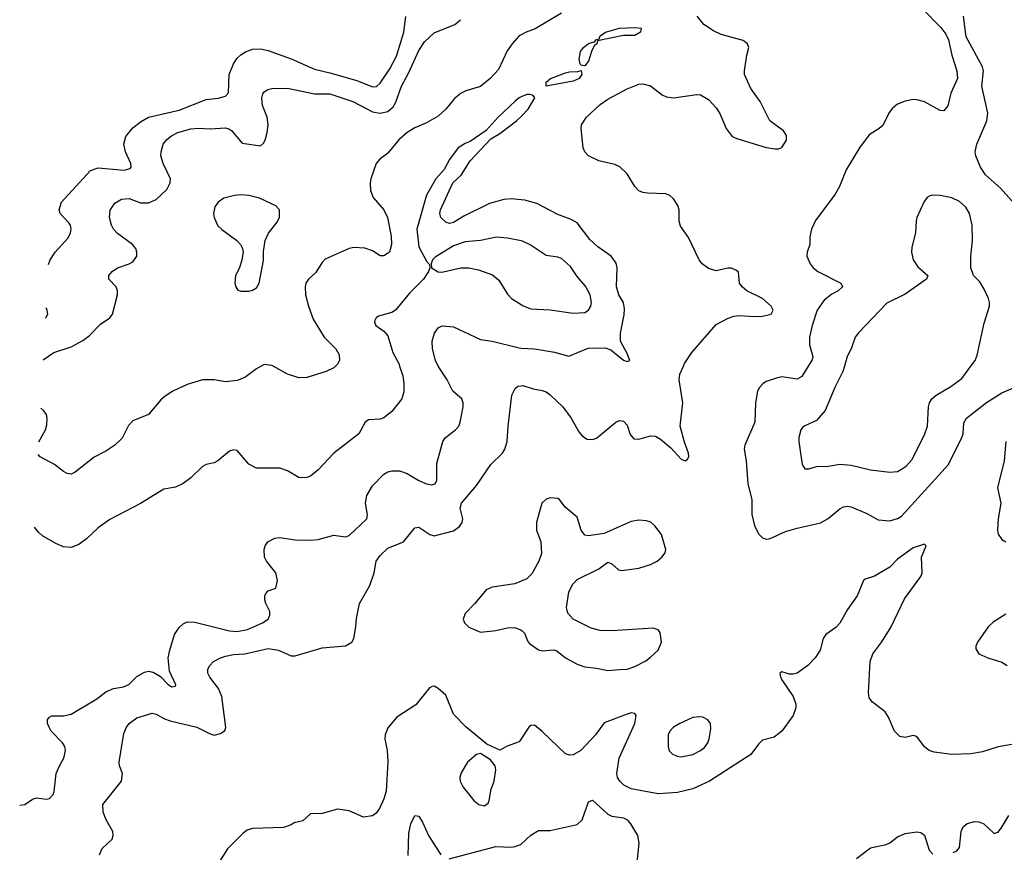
# Model space of a CAD drawing. Header units: inches. Extents: x 1834610 to 2027685, y 642842 to 774116.
# Tile 119 of 256: x 1837404 to 1842503, y 707482 to 711794. Entities that reach past the tile are written whole.
import ezdxf

# ---------------------------------------------------------------- set-up
doc = ezdxf.new("R2010")
doc.units = ezdxf.units.IN
doc.header["$MEASUREMENT"] = 0
for name, color, linetype in [('B8730', 7, 'Continuous'), ('B8731', 7, 'Continuous'), ('B8740', 7, 'Continuous'), ('B8741', 7, 'Continuous')]:
    doc.layers.add(name, color=color, linetype=linetype)

msp = doc.modelspace()

# ---------------------------------------------------------------- linework, layer by layer
at = {"layer": 'B8730', "color": 5}
for points, elevation in [([(1837403.5, 707726.3), (1837430, 707730.8), (1837470, 707758.3), (1837490, 707764), (1837543, 707757), (1837558.7, 707761.3), (1837577.5, 707782.5), (1837582.9, 707797.1), (1837592.8, 707890), (1837609.2, 707930), (1837632.8, 707970), (1837641.3, 708010), (1837636.9, 708030), (1837625.3, 708050), (1837567, 708110), (1837555.8, 708130), (1837548.4, 708150), (1837547.7, 708170), (1837557.5, 708182.5), (1837570.5, 708189.5), (1837630, 708188.5), (1837670, 708198.5), (1837802.8, 708277.2), (1837850, 708312.7), (1837890, 708330.3), (1837940.4, 708339.6), (1837968.2, 708351.8), (1838010, 708392.7), (1838050, 708416.1), (1838070, 708419.7), (1838094.5, 708414.5), (1838132.2, 708392.2), (1838170, 708353.1), (1838190, 708339.8), (1838210, 708342.9), (1838212.6, 708350), (1838179.7, 708419.7), (1838172.8, 708490), (1838180.7, 708530), (1838205.9, 708610), (1838230, 708647.1), (1838250, 708666), (1838270, 708675.1), (1838310, 708673.8), (1838489.9, 708629.9), (1838530, 708625.2), (1838583, 708637), (1838661.7, 708670), (1838691.1, 708690), (1838699.7, 708710), (1838699.6, 708730), (1838678.7, 708770), (1838672.4, 708790), (1838673, 708810), (1838677.5, 708822.5), (1838690, 708836), (1838730.8, 708850), (1838738.4, 708890), (1838730.3, 708930), (1838682.3, 708990), (1838671.6, 709010), (1838668.8, 709050), (1838674.6, 709070), (1838688.9, 709090), (1838725.5, 709110), (1838750, 709113.1), (1838830, 709100.6), (1838910, 709098.5), (1838950, 709102.7), (1839030, 709125.3), (1839090, 709116), (1839110, 709122.6), (1839200.9, 709210), (1839204.7, 709230), (1839193.9, 709290), (1839201.1, 709330), (1839230, 709379.8), (1839290, 709440.7), (1839310, 709452.9), (1839330, 709458.6), (1839370, 709457.8), (1839410, 709443.7), (1839470, 709408.4), (1839510, 709390.8), (1839535.4, 709384.6), (1839554.9, 709390), (1839564.2, 709410), (1839564.2, 709495.8), (1839594.9, 709610), (1839608.5, 709630), (1839660.3, 709670), (1839676.9, 709690), (1839685.3, 709710), (1839700.9, 709790), (1839700.9, 709810), (1839693.1, 709830), (1839647.2, 709870), (1839617.4, 709930), (1839570, 709999.7), (1839569.9, 710000)], 520), ([(1839371.3, 710000), (1839386.9, 709950), (1839393.3, 709910), (1839392.5, 709867.5), (1839382.3, 709830), (1839330, 709766), (1839290, 709733), (1839270, 709726.3), (1839210, 709721.5), (1839192.4, 709710), (1839159.5, 709650), (1839029.9, 709550.1), (1838950, 709462.7), (1838910, 709431), (1838890, 709423.5), (1838860.8, 709420.8), (1838850, 709422.7), (1838790, 709457.2), (1838750, 709471.1), (1838630, 709472.2), (1838590, 709492.7), (1838530, 709563.1), (1838510, 709567.4), (1838490, 709559.5), (1838430, 709510.3), (1838410, 709499.5), (1838370, 709490.3), (1838350, 709480.3), (1838290, 709421.1), (1838250, 709393.1), (1838210, 709373.7), (1838150, 709363.1), (1838030, 709288.7), (1837870, 709205.7), (1837810, 709162.4), (1837750, 709106.4), (1837710, 709076.5), (1837670, 709060.6), (1837630, 709064.6), (1837590, 709081), (1837521.7, 709121.7), (1837500.1, 709140.1), (1837479.8, 709165.4)], 520), ([(1838654.7, 710000), (1838630, 709986.7), (1838570, 709941.1), (1838530, 709924.9), (1838470, 709918), (1838410, 709928.4), (1838350, 709928.8), (1838270, 709904.2), (1838197.2, 709870), (1838156.1, 709843.9), (1838134.9, 709825.1), (1838071.1, 709748.9), (1837990, 709716.3), (1837967.2, 709692.8), (1837933.4, 709626.6), (1837897, 709590), (1837850, 709559.5), (1837790, 709528.7), (1837690, 709450.8), (1837670, 709441), (1837650, 709444.7), (1837630, 709454.8), (1837584, 709490), (1837510.3, 709530.3), (1837499.8, 709541.8)], 540), ([(1839039.5, 710000), (1839030, 709990.5), (1838990, 709972.4), (1838890, 709942), (1838850, 709938.8), (1838790, 709958.8), (1838715.4, 710000)], 540), ([(1837816.9, 707470), (1837830, 707502.9), (1837882, 707550), (1837888.2, 707570), (1837886, 707590), (1837852, 707650), (1837836.4, 707690), (1837834.9, 707730), (1837931, 707850), (1837936, 707890), (1837920.7, 707930), (1837918.8, 707950), (1837943.1, 708096.9), (1837956.3, 708130), (1837970, 708149.2), (1838010, 708178), (1838090, 708202.9), (1838110, 708197.6), (1838153.4, 708173.4), (1838183.1, 708163.1), (1838321.2, 708130), (1838390, 708095.1), (1838410.7, 708089.3), (1838442.8, 708097.2), (1838466.4, 708113.6), (1838470.7, 708129.3), (1838450.3, 708290), (1838432.7, 708330), (1838388, 708390), (1838378, 708410), (1838378, 708430), (1838388.2, 708450), (1838408, 708470), (1838442.8, 708490), (1838470, 708498.9), (1838510, 708506.6), (1838570, 708509.7), (1838690, 708538.2), (1838744, 708530), (1838810, 708500.7), (1838830, 708500.7), (1838970, 708541.6), (1839090, 708552), (1839124, 708570), (1839134.4, 708590), (1839144.9, 708650), (1839147.1, 708692.9), (1839163, 708770), (1839216.4, 708863.6), (1839239.6, 708930), (1839250.2, 708989.8), (1839270, 709019.7), (1839310, 709056.9), (1839390.6, 709090), (1839450, 709162.7), (1839470, 709167), (1839527.6, 709127.6), (1839550, 709121.7), (1839650, 709148), (1839680.9, 709170), (1839694.3, 709190), (1839698.9, 709210), (1839684.6, 709264.6), (1839691.3, 709290), (1839770, 709381.3), (1839842.6, 709490), (1839904.4, 709550), (1839915.8, 709570), (1839928.8, 709610), (1839932.4, 709690), (1839953, 709850), (1839970, 709884), (1839983.8, 709896.2), (1840000, 709898.1)], 540), ([(1837503.3, 709608.2), (1837536.9, 709670), (1837544.6, 709695.4), (1837546.2, 709730), (1837541.8, 709750), (1837529.4, 709769.4), (1837512.5, 709782.4)], 540), ([(1840000, 708886), (1839968.1, 708871.9), (1839850, 708856), (1839818.5, 708841.5), (1839760.7, 708770), (1839710, 708719), (1839700.7, 708690), (1839707.3, 708670), (1839730, 708647.7), (1839790, 708622), (1839870, 708630.4), (1839930, 708644.9), (1839966, 708646), (1839982, 708642), (1840000, 708633)], 560), ([(1840000, 708069.6), (1839990, 708054.8), (1839927.2, 708032.8), (1839890, 708011.3), (1839822, 708042), (1839716.3, 708130), (1839650, 708197.1), (1839610, 708297), (1839570, 708330.4), (1839550, 708342), (1839539.3, 708340.7), (1839525.8, 708334.2), (1839454.6, 708245.4), (1839357.4, 708182.6), (1839310, 708127.3), (1839295.4, 708090), (1839293.7, 708070), (1839306, 708010), (1839310.8, 707950.8), (1839301.3, 707798.7), (1839290, 707758.8), (1839267.3, 707710), (1839250, 707684.9), (1839230, 707670.6), (1839184.1, 707664.1), (1839110, 707696.3), (1839050, 707706), (1838970, 707682.8), (1838910, 707681), (1838870, 707644.7), (1838825.2, 707634.8), (1838810, 707624.7), (1838770, 707611.3), (1838610, 707606.4), (1838582.3, 707597.7), (1838559.5, 707580.5), (1838480.1, 707499.9), (1838417.5, 707402.5)], 540), ([(1839415, 707465), (1839418, 707582), (1839430, 707630.6), (1839450, 707672.7), (1839470.2, 707670.2), (1839490, 707639.1), (1839520.2, 707570), (1839584.2, 707470)], 520), ([(1839628.2, 707448.2), (1839870, 707512.7), (1839948.8, 707508.8), (1839970, 707511.8), (1839997.3, 707522.7), (1840000, 707525.3)], 520)]:
    msp.add_lwpolyline(points, dxfattribs=dict(at, elevation=elevation))
at = {"layer": 'B8730', "color": 5, "elevation": 540}
msp.add_lwpolyline([(1839790, 707994), (1839770, 707989.2), (1839723, 707950), (1839690, 707894), (1839683, 707870), (1839685.5, 707850), (1839699.9, 707819.9), (1839756, 707750), (1839781, 707730), (1839810, 707723.8), (1839830, 707737.3), (1839834.5, 707750), (1839845.1, 707810), (1839860.4, 707850), (1839869.4, 707910), (1839865.2, 707930), (1839841.2, 707961.2)], close=True, dxfattribs=at)
at = {"layer": 'B8731', "color": 5}
for points, elevation in [([(1837525.8, 710031.9), (1837580.5, 710070), (1837670, 710100.4), (1837730, 710132.4), (1837762.5, 710157.5), (1837821.8, 710218.2), (1837870.5, 710250), (1837883.8, 710270), (1837910.5, 710370), (1837910.7, 710390), (1837902.8, 710410), (1837866, 710450), (1837866, 710470), (1837882.8, 710490), (1837910.3, 710509.7), (1837970, 710529.6), (1837990, 710540.9), (1838010.5, 710570), (1838010.6, 710590), (1838004.9, 710610), (1837988, 710630), (1837910, 710686.3), (1837890, 710708.7), (1837879.3, 710730), (1837869.2, 710770), (1837872.2, 710807.8), (1837896.7, 710843.3), (1837930, 710864.2), (1837970, 710867.6), (1838030, 710846.2), (1838070, 710846.4), (1838110, 710863.9), (1838165, 710915), (1838183.2, 710950), (1838183.9, 710970), (1838146, 711050), (1838134.4, 711090), (1838135.5, 711110), (1838147.2, 711150), (1838166.1, 711173.9), (1838190, 711193.3), (1838222.4, 711210), (1838290, 711228.2), (1838330, 711232.7), (1838390.2, 711229.8), (1838470, 711234.5), (1838490, 711228), (1838499.6, 711219.6), (1838554.9, 711154.9), (1838650, 711140.5), (1838665.9, 711154.1), (1838674.7, 711170), (1838686, 711210), (1838690.2, 711250), (1838686, 711290), (1838661.5, 711350), (1838656.9, 711390), (1838662, 711410), (1838670, 711420.7), (1838688.1, 711431.9), (1838710, 711437.3), (1838790, 711439.8), (1838930, 711409.8), (1839010, 711410.7), (1839129.6, 711370), (1839230, 711316.4), (1839270, 711309.7), (1839310, 711319.1), (1839337, 711343), (1839352.2, 711367.8), (1839381.1, 711450), (1839419.5, 711520.5), (1839470, 711635.1), (1839499.6, 711680.4), (1839550, 711726.9), (1839656.3, 711770), (1839685.7, 711794.3)], 540), ([(1837552, 710526.8), (1837560.8, 710550), (1837587.9, 710590), (1837654.7, 710665.3), (1837667.1, 710690), (1837670.2, 710709.8), (1837667.1, 710730), (1837660.1, 710740.1), (1837613.8, 710790), (1837608.1, 710810), (1837619.7, 710850), (1837770, 711013.3), (1837810, 711026.5), (1837945.3, 711014.7), (1837975.9, 711024.1), (1837980.2, 711030), (1837978.6, 711050), (1837950.9, 711110), (1837943, 711150), (1837954, 711190), (1837990, 711234.4), (1838030, 711265.8), (1838071.4, 711288.6), (1838230, 711326.4), (1838370, 711381.2), (1838431.6, 711388.4), (1838470, 711398.5), (1838484.8, 711415.2), (1838488.4, 711510), (1838510, 711565.1), (1838530, 711595.1), (1838548.1, 711611.9), (1838572.5, 711627.5), (1838610, 711642), (1838650, 711644.1), (1838690, 711634.8), (1838810, 711591.7), (1838930, 711537.3), (1839010, 711519.4), (1839150, 711478.8), (1839230, 711445.9), (1839251.6, 711448.4), (1839270, 711465.2), (1839321, 711539), (1839355.1, 711604.9), (1839393.5, 711730), (1839402.8, 711810)], 520), ([(1840000, 711715.7), (1839989.6, 711710), (1839953.3, 711670), (1839927.9, 711632.1), (1839883.3, 711536.7), (1839840.5, 711490), (1839790, 711449), (1839714.1, 711425.9), (1839690, 711413.4), (1839654.7, 711385.3), (1839610, 711330.4), (1839570, 711294.9), (1839510, 711259.3), (1839450, 711233.7), (1839409.5, 711210), (1839367.6, 711172.4), (1839310, 711103.8), (1839268.5, 711071.5), (1839249.8, 711050.2), (1839222, 710970), (1839218, 710950), (1839219.7, 710910), (1839234, 710874), (1839289.7, 710809.7), (1839307.8, 710770), (1839327.2, 710672.8), (1839329.4, 710630), (1839319, 710590), (1839290, 710571), (1839270, 710571), (1839230, 710597.3), (1839190.4, 710610.4), (1839133.8, 710613.8), (1839110, 710608.5), (1838985.9, 710554.1), (1838970, 710537.1), (1838936.1, 710483.9), (1838898.9, 710450), (1838886.2, 710430), (1838881.5, 710410), (1838883.5, 710370), (1838898.5, 710310), (1838923.9, 710243.9), (1838979.5, 710150), (1839040.9, 710090), (1839058.6, 710058.6), (1839059.6, 710030), (1839049.5, 710010), (1839039.5, 710000)], 540), ([(1840000, 711394.2), (1839990, 711390.2), (1839970, 711372.6), (1839882, 711290), (1839819.7, 711220.3), (1839736.6, 711163.4), (1839710, 711153.1), (1839674.5, 711130), (1839629.7, 711070), (1839601.2, 711018.8), (1839558, 710970), (1839510, 710886), (1839460.3, 710710), (1839470, 710618.4), (1839510, 710543.6), (1839526.2, 710526.2), (1839526.9, 710510), (1839520.3, 710490), (1839494.6, 710450), (1839422.3, 710377.7), (1839350, 710289.4), (1839330, 710278.2), (1839261.8, 710258.2), (1839249.6, 710250), (1839243.1, 710236.9), (1839240.5, 710230), (1839248, 710210), (1839290, 710182), (1839310, 710156.3), (1839336.4, 710070), (1839368.1, 710010), (1839371.3, 710000)], 520), ([(1840000, 710862), (1839950, 710867.2), (1839910, 710863.1), (1839837.3, 710842.7), (1839704.1, 710775.9), (1839650, 710743.1), (1839630, 710739.5), (1839610, 710744.9), (1839584.9, 710770), (1839579.3, 710790), (1839583, 710810), (1839646, 710950), (1839690, 710989.2), (1839736.7, 711063.3), (1839843.4, 711176.6), (1839890, 711204.2), (1839977.1, 711270), (1840000, 711293.2)], 520), ([(1840000, 710648.3), (1839930, 710663.2), (1839872, 710668), (1839790, 710650.8), (1839710, 710643.7), (1839650, 710622.3), (1839555.2, 710564.8), (1839542, 710550), (1839533.7, 710530), (1839535.5, 710510), (1839570, 710488.9), (1839590, 710487.1), (1839688.7, 710508.7), (1839729.2, 710509.2), (1839778.8, 710498.8), (1839852.3, 710472.3), (1839885.4, 710445.4), (1839930, 710372.6), (1839950.2, 710350), (1840000, 710318.9)], 520), ([(1837537.3, 710249), (1837538.9, 710250), (1837549, 710270), (1837546, 710290), (1837540.1, 710302.7)], 520), ([(1839569.9, 710000), (1839556.3, 710030), (1839541.5, 710090), (1839540.2, 710130), (1839551.4, 710170), (1839570, 710197.7), (1839591.1, 710208.9), (1839650, 710204), (1839790, 710138), (1839850, 710128.6), (1839990, 710094.1), (1840000, 710093.6)], 520), ([(1838715.4, 710000), (1838710, 710003), (1838670, 710008.2), (1838654.7, 710000)], 540)]:
    msp.add_lwpolyline(points, dxfattribs=dict(at, elevation=elevation))
at = {"layer": 'B8731', "color": 5, "elevation": 560}
msp.add_lwpolyline([(1838550, 710887.4), (1838515.6, 710884.4), (1838461, 710870), (1838430.7, 710850), (1838414.2, 710825.8), (1838406.4, 710790), (1838410.4, 710770), (1838430, 710727.3), (1838450, 710707.3), (1838527.3, 710650), (1838547.3, 710630), (1838557.3, 710610), (1838560.7, 710590), (1838554, 710550), (1838542, 710510), (1838520.7, 710470), (1838517.3, 710430), (1838522.8, 710410), (1838534, 710394), (1838550, 710387.7), (1838590, 710388.4), (1838610, 710393.4), (1838630, 710405.5), (1838643.6, 710430), (1838667, 710547), (1838665.4, 710594.6), (1838674, 710650), (1838691.4, 710688.6), (1838735.6, 710744.4), (1838749.5, 710770), (1838749.5, 710809.5), (1838729.2, 710830), (1838645.2, 710870), (1838590, 710883.9)], close=True, dxfattribs=at)
at = {"layer": 'B8740', "color": 5}
for points, elevation in [([(1840000, 709898.1), (1840010, 709899.3), (1840062.3, 709882.3), (1840110, 709874), (1840130, 709867), (1840150, 709852), (1840216.9, 709790), (1840259.6, 709730), (1840299.1, 709659.1), (1840318, 709638), (1840342.5, 709622.5), (1840370, 709620.9), (1840390, 709626.6), (1840490, 709709.2), (1840510, 709718), (1840530, 709715.1), (1840550, 709694), (1840565.6, 709645.6), (1840584, 709624), (1840610, 709622.6), (1840670, 709638.9), (1840696.6, 709636.6), (1840722.1, 709622.1), (1840776.3, 709576.3), (1840830, 709518.7), (1840850, 709509.5), (1840861.6, 709518.4), (1840868, 709530), (1840867, 709550), (1840845.9, 709605.9), (1840824.5, 709690), (1840838.3, 709810), (1840818.4, 709930), (1840822.2, 709957.8), (1840840.9, 710000)], 540), ([(1841486.5, 710000), (1841453.9, 709946.1), (1841430, 709932.4), (1841350, 709944.7), (1841322, 709938), (1841270, 709920.5), (1841251.4, 709908.6), (1841234, 709890), (1841224.6, 709870), (1841213.8, 709810), (1841211.5, 709710), (1841158.4, 709590), (1841155.8, 709570), (1841164.9, 709510), (1841174, 709390), (1841194.9, 709310), (1841194.9, 709230), (1841210.4, 709170.4), (1841230.8, 709130), (1841250, 709110.8), (1841270, 709104), (1841290, 709107.3), (1841370, 709143), (1841430, 709161.6), (1841550, 709188.5), (1841590, 709210.4), (1841650, 709260.3), (1841670, 709271.6), (1841690, 709275.6), (1841710, 709271.6), (1841790, 709237.4), (1841850, 709204.6), (1841910, 709199.7), (1841950, 709211), (1841970, 709222.3), (1842214, 709490), (1842283.1, 709630), (1842289.8, 709650), (1842293.7, 709706.3), (1842307.6, 709730), (1842410, 709811.5), (1842490, 709862.6), (1842550, 709887.3)], 560), ([(1841674.8, 710000), (1841667, 709973), (1841624.1, 709890), (1841574.7, 709770), (1841530, 709718.3), (1841468.8, 709691.2), (1841458, 709682), (1841448.4, 709670), (1841439.3, 709630), (1841438.4, 709610), (1841456.3, 709490), (1841470, 709467.7), (1841490, 709468.2), (1841530, 709479.5), (1841590, 709482.7), (1841650, 709492.6), (1841710, 709487.1), (1841810, 709462.4), (1841910, 709451.8), (1841950, 709455.3), (1841970, 709466.7), (1841995.7, 709484.3), (1842024.4, 709515.6), (1842090, 709643.8), (1842104.8, 709690), (1842110.7, 709790), (1842115.5, 709810), (1842127.4, 709830), (1842150.5, 709849.5), (1842226.2, 709893.8), (1842283.2, 709936.8), (1842329.1, 710000)], 580), ([(1842510.3, 709610), (1842501.2, 709510), (1842468.1, 709370), (1842484.1, 709290), (1842470.2, 709210), (1842468, 709150), (1842470.3, 709130), (1842490, 709103.1), (1842510.2, 709090.2)], 560), ([(1840000, 708633), (1840006, 708630), (1840018, 708618), (1840034.8, 708574.8), (1840043.5, 708563.5), (1840090, 708530.6), (1840110, 708524.9), (1840170, 708530.4), (1840185.1, 708525.1), (1840230.8, 708490), (1840290, 708457.1), (1840330, 708442.4), (1840390, 708436.4), (1840450, 708424.2), (1840510, 708428.8), (1840550, 708431.6), (1840590, 708444.2), (1840645.7, 708474.3), (1840670, 708493), (1840709.4, 708530), (1840719.5, 708550), (1840726.6, 708570), (1840721.2, 708621.2), (1840710, 708634), (1840683.7, 708643.7), (1840470, 708629.6), (1840410, 708631.3), (1840363.3, 708643.3), (1840269.6, 708689.6), (1840241.6, 708721.6), (1840234.5, 708750), (1840247.8, 708830), (1840266.6, 708870), (1840290, 708896), (1840402.7, 708950), (1840450, 708984.7), (1840470, 708976), (1840504.7, 708944.7), (1840522, 708942), (1840610, 708954.6), (1840670, 708972.4), (1840705.2, 708990), (1840729.3, 709010), (1840746.8, 709033.2), (1840749.4, 709050), (1840727.7, 709127.7), (1840693.4, 709173.4), (1840671.7, 709191.7), (1840650, 709199.5), (1840610, 709202.9), (1840570, 709195.6), (1840430, 709133.3), (1840350, 709120.5), (1840330, 709124.5), (1840311.2, 709151.2), (1840290, 709218), (1840229.2, 709270), (1840199, 709310), (1840190, 709315.1), (1840150, 709318.4), (1840130, 709311.6), (1840108.2, 709290), (1840080.7, 709190), (1840080.7, 709150), (1840102, 709090), (1840105.5, 709030), (1840092.7, 708990), (1840055.1, 708924.9), (1840030, 708899.3), (1840000, 708886)], 560), ([(1842610, 708052.5), (1842470, 708028.4), (1842390, 708003.5), (1842330, 707993), (1842230, 707989.2), (1842140.2, 708000.2), (1842113.4, 708010), (1842090, 708028.2), (1842050, 708082), (1842030, 708087.7), (1841990, 708076.3), (1841962, 708082), (1841934, 708110), (1841902.8, 708182.8), (1841884.9, 708210), (1841819.3, 708259.3), (1841802.3, 708282.3), (1841799, 708310), (1841807.2, 708470), (1841822.4, 708510), (1841868.3, 708571.7), (1841916.8, 708650), (1841985.1, 708794.9), (1842070.6, 708910), (1842077.3, 708930), (1842074, 709010), (1842098, 709070), (1842090, 709078), (1842030, 709059.5), (1841950, 708999.6), (1841910, 708959.6), (1841830, 708912.7), (1841782.6, 708897.4), (1841772.7, 708890), (1841741.4, 708810), (1841690, 708739.6), (1841650.6, 708669.4), (1841630, 708646.3), (1841578.9, 708610), (1841564.4, 708590), (1841548.7, 708530), (1841522.7, 708490), (1841484.4, 708450), (1841430, 708410.2), (1841410, 708404.2), (1841390, 708405.2), (1841350, 708416.4), (1841340.9, 708410), (1841344, 708390), (1841353.7, 708370), (1841408.9, 708290), (1841422.2, 708250), (1841423.1, 708230), (1841408.9, 708190), (1841350, 708109), (1841310, 708079), (1841250, 708062.6), (1841230, 708043.1), (1841190, 707988.7), (1840975.8, 707850), (1840890, 707810.9), (1840810, 707791.5), (1840710, 707784.8), (1840570.9, 707810.9), (1840532.2, 707830), (1840511.5, 707850), (1840500.2, 707870), (1840496.5, 707890), (1840508.3, 707970), (1840589.2, 708150), (1840596.5, 708190), (1840590, 708201.6), (1840570, 708204), (1840550, 708198.2), (1840430, 708152.7), (1840386.2, 708090), (1840310, 708010.3), (1840270, 707986.4), (1840250, 707985.5), (1840230, 707992.7), (1840110, 708108.5), (1840070, 708140.4), (1840050, 708138.4), (1840040.7, 708130), (1840000, 708069.6)], 540), ([(1842510, 708715.6), (1842445.1, 708674.9), (1842418.8, 708650), (1842364, 708570), (1842354.8, 708550), (1842355.3, 708535.3), (1842371.3, 708510), (1842418, 708490), (1842490, 708467.7), (1842517.3, 708450)], 560), ([(1840000, 707525.3), (1840050, 707571.8), (1840090, 707595.8), (1840150, 707594.9), (1840290, 707626.3), (1840316.4, 707650), (1840350, 707744), (1840370, 707753), (1840450, 707680.2), (1840470, 707670.2), (1840530, 707661.5), (1840548.9, 707650), (1840567.6, 707630), (1840602.8, 707570), (1840610.4, 707530), (1840599, 707430)], 520), ([(1842238.2, 707481.8), (1842257, 707490), (1842270, 707507.3), (1842279.3, 707590), (1842290, 707614), (1842310, 707630.7), (1842350, 707641.5), (1842370, 707640.3), (1842396.9, 707630), (1842450, 707580.4), (1842464.4, 707584.4), (1842470, 707586), (1842490, 707612.6), (1842526.5, 707673.5)], 540), ([(1841738, 707450), (1841810, 707505.6), (1841890, 707522), (1841910, 707531.3), (1841950, 707562.4), (1841990, 707580.5), (1842050, 707587.8), (1842070, 707585.1), (1842090, 707571.8), (1842113.3, 707493.3), (1842132.2, 707472.3)], 540)]:
    msp.add_lwpolyline(points, dxfattribs=dict(at, elevation=elevation))
at = {"layer": 'B8740', "color": 5, "elevation": 560}
msp.add_lwpolyline([(1840924.5, 708184.5), (1840890, 708179.7), (1840822, 708150), (1840790, 708129.6), (1840770.4, 708110), (1840761.7, 708090), (1840761.3, 708030), (1840767.5, 708007.5), (1840784, 707990), (1840810, 707979.5), (1840830, 707977), (1840890, 707989.2), (1840930, 708009.1), (1840950, 708025.7), (1840968, 708050), (1840974, 708070), (1840982.5, 708122.5), (1840980.9, 708150), (1840967.6, 708167.6), (1840942, 708182)], close=True, dxfattribs=at)
at = {"layer": 'B8741', "color": 5}
for points, elevation in [([(1840210, 711828.5), (1840072.5, 711747.5), (1840026, 711730), (1840000, 711715.7)], 540), ([(1842079.3, 711850), (1842173.8, 711753.8), (1842199.9, 711719.9), (1842213.4, 711690), (1842230.6, 711610), (1842257.3, 711530), (1842260.7, 711490), (1842225.9, 711414.1), (1842210, 711348.7), (1842190, 711322.7), (1842170, 711324.5), (1842090, 711368.2), (1842050, 711379.7), (1842030, 711380.5), (1841988.5, 711371.5), (1841950, 711356), (1841923.4, 711336.6), (1841904.9, 711310), (1841873.5, 711246.5), (1841854.8, 711230), (1841802.3, 711197.7), (1841752, 711130), (1841683.1, 711016.9), (1841649.2, 710930.8), (1841627.4, 710890), (1841525.2, 710754.8), (1841504.4, 710710), (1841494.9, 710670), (1841495.8, 710630), (1841481.6, 710590), (1841479.5, 710570), (1841497, 710530), (1841512.2, 710510), (1841537.1, 710490), (1841656.3, 710430), (1841665.5, 710410), (1841643, 710390), (1841610, 710372.3), (1841570, 710342), (1841534.2, 710290), (1841506.7, 710210), (1841493.5, 710150), (1841493.7, 710110), (1841510.2, 710050), (1841506.7, 710033.3), (1841486.5, 710000)], 560), ([(1840840.9, 710000), (1840846.8, 710013.2), (1840884.6, 710070), (1841010, 710216.3), (1841071.9, 710248.1), (1841101.7, 710258.3), (1841130, 710261.8), (1841210, 710256.4), (1841250, 710258.5), (1841294.8, 710270), (1841305.5, 710290), (1841294.9, 710310), (1841250, 710350.3), (1841169.4, 710389.4), (1841144.2, 710410), (1841132, 710430), (1841126.2, 710486.2), (1841116.1, 710496.1), (1841090, 710507), (1841070, 710507), (1841010, 710493.1), (1840970, 710505.7), (1840938, 710530), (1840922.4, 710550), (1840866.9, 710666.9), (1840824.9, 710724.9), (1840818.7, 710750), (1840819, 710810), (1840812, 710832), (1840790, 710866), (1840770, 710884.4), (1840750, 710892), (1840655.6, 710895.6), (1840630, 710899.3), (1840610, 710908), (1840590, 710930.7), (1840550, 710995.5), (1840511.5, 711031.5), (1840484.8, 711044.8), (1840403.1, 711063.1), (1840348.8, 711088.8), (1840330.5, 711110), (1840321.6, 711130), (1840310.5, 711230), (1840313.4, 711250), (1840339.1, 711290), (1840410, 711355.6), (1840450, 711382.4), (1840550, 711435.6), (1840610, 711459.5), (1840630, 711462.9), (1840670, 711451.5), (1840730, 711405.6), (1840754, 711394), (1840790.3, 711389.7), (1840910, 711407), (1840930, 711404.5), (1840970, 711380.9), (1841010, 711338.4), (1841028.8, 711308.8), (1841061.7, 711230), (1841094, 711190), (1841118.2, 711178.2), (1841270, 711132.4), (1841315.3, 711124.7), (1841334, 711126), (1841350, 711133.2), (1841374, 711170), (1841375.2, 711195.2), (1841358.3, 711218.3), (1841287.7, 711270), (1841238, 711370), (1841190, 711438), (1841157.8, 711510), (1841156.9, 711530), (1841168.8, 711610), (1841179.3, 711650), (1841173.4, 711670), (1841150, 711686), (1841036.7, 711716.7), (1840996.7, 711736.7), (1840946.8, 711770), (1840912.5, 711812.5)], 540), ([(1842610, 710778), (1842482.3, 710922.3), (1842404.7, 710990), (1842378.9, 711030), (1842354.3, 711090), (1842351.2, 711110), (1842359.7, 711150), (1842411.3, 711270), (1842417.6, 711310), (1842387, 711450), (1842395.1, 711530), (1842389.2, 711550), (1842305.4, 711705.4), (1842291.7, 711811.7)], 560), ([(1840000, 711293.2), (1840036.3, 711330), (1840071, 711390), (1840062, 711402), (1840047.5, 711407.5), (1840030, 711406.4), (1840000, 711394.2)], 520), ([(1840000, 710093.6), (1840069.9, 710089.9), (1840172.7, 710072.7), (1840248, 710052), (1840347.4, 710092.6), (1840434.7, 710094.7), (1840464.6, 710084.6), (1840530, 710031.5), (1840550, 710023.6), (1840562.8, 710030), (1840550, 710064.9), (1840514.6, 710130), (1840515.1, 710170), (1840534.5, 710265.5), (1840536.5, 710296.5), (1840530.8, 710330), (1840507, 710370), (1840494.8, 710410), (1840496.9, 710510), (1840492.8, 710532.7), (1840466, 710570), (1840398.1, 710618.1), (1840356, 710656), (1840290, 710741.6), (1840259.6, 710759.6), (1840190, 710785.7), (1840082, 710842), (1840019.9, 710859.9), (1840000, 710862)], 520), ([(1842329.1, 710000), (1842350.9, 710030), (1842362.4, 710057.6), (1842398, 710222), (1842426, 710310), (1842426.6, 710330), (1842420.9, 710350), (1842398.9, 710398.9), (1842376.6, 710436.6), (1842342.7, 710470), (1842329.6, 710509.6), (1842329.7, 710570), (1842337.7, 710650), (1842336.9, 710730), (1842323, 710790), (1842303.3, 710823.3), (1842270, 710852.8), (1842230, 710871.1), (1842170, 710883), (1842130, 710885.6), (1842117.6, 710882.4), (1842104.8, 710875.2), (1842087.5, 710852.5), (1842050.4, 710770), (1842045.5, 710750), (1842043, 710690), (1842023.4, 710616.6), (1842021.6, 710590), (1842030.4, 710550), (1842055.1, 710515.1), (1842106, 710470), (1842098.8, 710450), (1841990, 710372.8), (1841893.6, 710326.4), (1841746.7, 710173.3), (1841730, 710149.4), (1841709.1, 710090), (1841689.3, 710050), (1841674.8, 710000)], 580), ([(1840000, 710318.9), (1840011.7, 710311.7), (1840050, 710296.4), (1840151, 710291), (1840270, 710275.1), (1840330, 710277.1), (1840349.9, 710290.1), (1840360.7, 710310), (1840364.3, 710330), (1840357.9, 710370), (1840333.8, 710413.8), (1840290, 710465), (1840255.4, 710515.4), (1840210, 710557.4), (1840190, 710564.6), (1840130, 710573.1), (1840047.8, 710627.8), (1840006.8, 710646.9), (1840000, 710648.3)], 520)]:
    msp.add_lwpolyline(points, dxfattribs=dict(at, elevation=elevation))
at = {"layer": 'B8741', "color": 5, "elevation": 520}
for points in [[(1840590, 711711.6), (1840530, 711712), (1840396, 711684), (1840392.7, 711670), (1840380.2, 711659.8), (1840365.9, 711634.1), (1840350, 711579), (1840330, 711556), (1840310, 711559), (1840306.3, 711566.3), (1840301.1, 711590), (1840308, 711630), (1840323.9, 711650), (1840350, 711671.1), (1840379.7, 711680.3), (1840390, 711691.8), (1840404.8, 711695.2), (1840409.7, 711710), (1840437.6, 711730), (1840510.2, 711750.2), (1840590, 711754.4), (1840622.8, 711750), (1840618.4, 711730)], [(1840130, 711449.5), (1840129.4, 711470), (1840152.7, 711490), (1840230, 711519.6), (1840250, 711524.6), (1840294.5, 711525.5), (1840310.9, 711530.9), (1840315.3, 711510), (1840301.3, 711490), (1840270, 711475.1)]]:
    msp.add_lwpolyline(points, close=True, dxfattribs=at)

doc.saveas('drawing.dxf')
